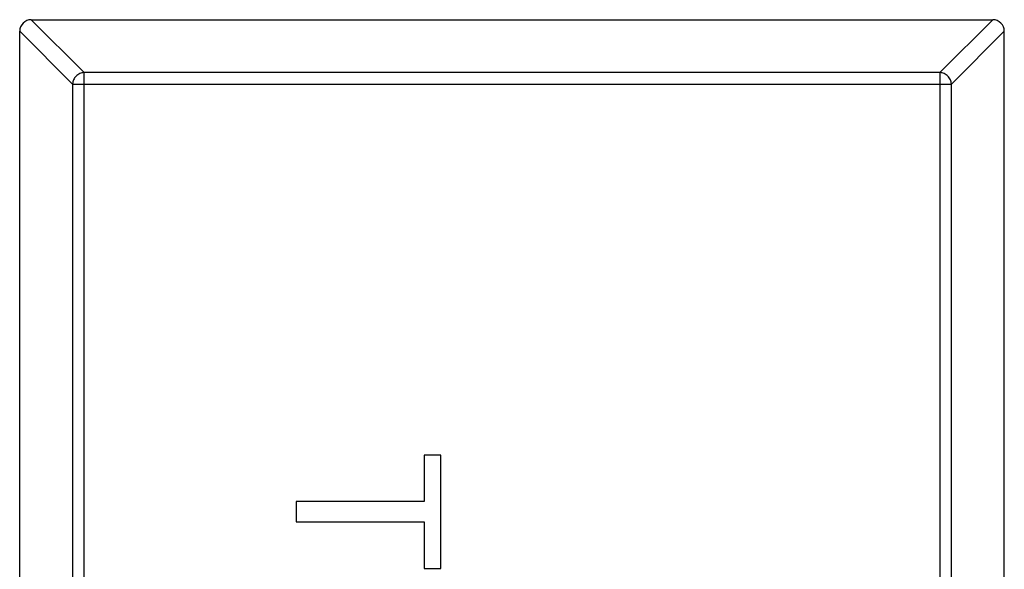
# Model space of a CAD drawing. Header units: millimetres. Extents: x 72 to 239, y 133 to 319.
# Tile 122 of 240: x 103.728 to 105.428, y 273.124 to 274.073. Entities that reach past the tile are written whole.
import ezdxf

# ---------------------------------------------------------------- set-up
doc = ezdxf.new("R2010")
doc.units = ezdxf.units.MM
doc.header["$LTSCALE"] = 5
doc.layers.get('0').update_dxf_attribs({"linetype": 'CONTINUOUS'})

msp = doc.modelspace()

# ---------------------------------------------------------------- linework, layer by layer
for p, q in [((103.7482, 274.0729), (103.8396, 273.9815)), ((103.7485, 274.0729), (105.4085, 274.0729)), ((105.3174, 273.9815), (105.4088, 274.0729)), ((103.8199, 273.9618), (103.7285, 274.0532)), ((103.7285, 271.0929), (103.7285, 274.0529)), ((105.4285, 274.0532), (105.3371, 273.9618)), ((105.4285, 271.0929), (105.4285, 274.0529)), ((103.8396, 271.1643), (103.8396, 273.9815)), ((105.3174, 273.9815), (103.8396, 273.9815)), ((105.3174, 273.9815), (105.3174, 271.1643)), ((103.8199, 273.9618), (103.8199, 271.184)), ((103.8199, 273.9618), (105.3371, 273.9618)), ((105.3371, 271.184), (105.3371, 273.9618)), ((104.4268, 273.3213), (104.4268, 273.2411)), ((104.4557, 273.3213), (104.4268, 273.3213)), ((104.4557, 273.1258), (104.4557, 273.3213)), ((104.2057, 273.2411), (104.2057, 273.2059)), ((104.4268, 273.2411), (104.2057, 273.2411)), ((104.2057, 273.2059), (104.4268, 273.2059)), ((104.4268, 273.2059), (104.4268, 273.1258)), ((104.4268, 273.1258), (104.4557, 273.1258))]:
    msp.add_line(p, q)
for centre, start, end in [((103.7485, 274.0529), 90, 180), ((105.4085, 274.0529), 0, 90)]:
    msp.add_arc(centre, 0.02, start, end)
for points in [[(103.8396, 273.9815), (103.8371, 273.9814), (103.832, 273.9803), (103.8255, 273.9759), (103.8211, 273.9694), (103.82, 273.9643), (103.8199, 273.9618)], [(105.3371, 273.9618), (105.337, 273.9643), (105.3358, 273.9694), (105.3314, 273.9759), (105.325, 273.9803), (105.3199, 273.9814), (105.3174, 273.9815)]]:
    msp.add_open_spline(points, degree=3, knots=[0, 0, 0, 0, 0.249032, 0.5, 0.750968, 1, 1, 1, 1])

doc.saveas('drawing.dxf')
